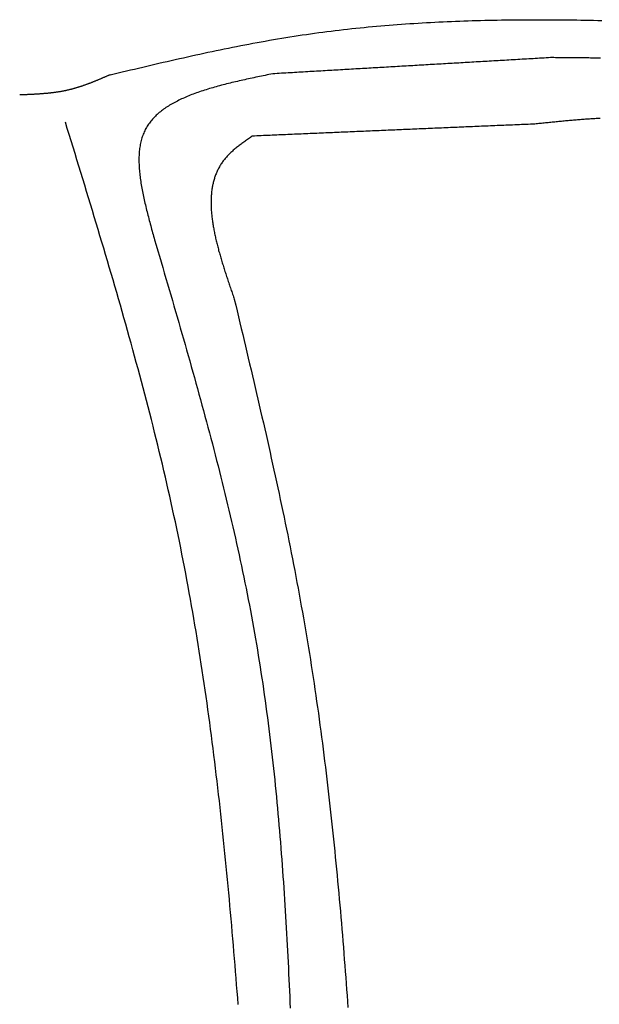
# Model space of a CAD drawing. Extents: x 715 to 7297, y 67 to 5910.
# Tile 64 of 90: x 5228 to 5516, y 1860 to 2350. Entities that reach past the tile are written whole.
import ezdxf

# ---------------------------------------------------------------- set-up
doc = ezdxf.new("R2010")
doc.units = 0
doc.layers.add('CAR', color=10, linetype='CONTINUOUS')

msp = doc.modelspace()

# ---------------------------------------------------------------- linework, layer by layer
at = {"layer": 'CAR'}
for points in [[(5272.95, 2322.31, 0), (5274.97, 2322.79, 0), (5277, 2323.27, 0), (5279.02, 2323.75, 0), (5281.05, 2324.23, 0), (5283.07, 2324.71, 0), (5285.1, 2325.19, 0), (5287.12, 2325.67, 0), (5289.15, 2326.15, 0), (5291.18, 2326.62, 0), (5293.2, 2327.1, 0), (5295.23, 2327.57, 0), (5297.25, 2328.04, 0), (5299.28, 2328.51, 0), (5301.31, 2328.98, 0), (5303.34, 2329.44, 0), (5305.36, 2329.9, 0), (5307.39, 2330.36, 0), (5309.42, 2330.82, 0), (5311.45, 2331.27, 0), (5313.48, 2331.72, 0), (5315.51, 2332.17, 0), (5317.54, 2332.61, 0), (5319.57, 2333.05, 0), (5321.6, 2333.49, 0), (5323.63, 2333.92, 0), (5325.66, 2334.35, 0), (5327.69, 2334.77, 0), (5329.72, 2335.19, 0), (5331.76, 2335.61, 0), (5333.79, 2336.02, 0), (5335.82, 2336.43, 0), (5337.86, 2336.83, 0), (5339.89, 2337.22, 0), (5341.93, 2337.61, 0), (5343.96, 2338, 0), (5346, 2338.37, 0), (5348.04, 2338.75, 0), (5350.08, 2339.11, 0), (5352.12, 2339.47, 0), (5354.16, 2339.83, 0), (5356.2, 2340.18, 0), (5358.24, 2340.52, 0), (5360.28, 2340.85, 0), (5362.32, 2341.18, 0), (5364.37, 2341.5, 0), (5366.41, 2341.81, 0), (5368.46, 2342.12, 0), (5370.5, 2342.42, 0), (5372.55, 2342.71, 0), (5374.6, 2342.99, 0), (5376.65, 2343.27, 0), (5378.7, 2343.54, 0), (5380.75, 2343.8, 0), (5382.8, 2344.06, 0), (5384.85, 2344.31, 0), (5386.9, 2344.55, 0), (5388.95, 2344.79, 0), (5391.01, 2345.02, 0), (5393.06, 2345.25, 0), (5395.12, 2345.46, 0), (5397.18, 2345.68, 0), (5399.23, 2345.88, 0), (5401.29, 2346.08, 0), (5403.35, 2346.27, 0), (5405.41, 2346.46, 0), (5407.47, 2346.64, 0), (5409.53, 2346.82, 0), (5411.59, 2346.98, 0), (5413.65, 2347.15, 0), (5415.71, 2347.31, 0), (5417.77, 2347.46, 0), (5419.84, 2347.6, 0), (5421.9, 2347.74, 0), (5423.97, 2347.88, 0), (5426.03, 2348.01, 0), (5428.1, 2348.13, 0), (5430.16, 2348.25, 0), (5432.23, 2348.37, 0), (5434.3, 2348.48, 0), (5436.37, 2348.58, 0), (5438.44, 2348.68, 0), (5440.51, 2348.77, 0), (5442.58, 2348.86, 0), (5444.65, 2348.94, 0), (5446.72, 2349.02, 0), (5448.79, 2349.1, 0), (5450.86, 2349.17, 0), (5452.94, 2349.23, 0), (5455.01, 2349.29, 0), (5457.08, 2349.35, 0), (5459.16, 2349.4, 0), (5461.23, 2349.45, 0), (5463.31, 2349.49, 0), (5465.38, 2349.53, 0), (5467.46, 2349.57, 0), (5469.54, 2349.6, 0), (5471.61, 2349.63, 0), (5473.69, 2349.65, 0), (5475.77, 2349.67, 0), (5477.85, 2349.68, 0), (5479.93, 2349.69, 0), (5482.01, 2349.7, 0), (5484.09, 2349.71, 0), (5486.17, 2349.71, 0), (5488.25, 2349.7, 0), (5490.33, 2349.7, 0), (5492.41, 2349.69, 0), (5494.49, 2349.67, 0), (5496.57, 2349.66, 0), (5498.65, 2349.64, 0), (5500.74, 2349.62, 0), (5502.82, 2349.59, 0), (5504.9, 2349.56, 0), (5506.99, 2349.53, 0), (5509.07, 2349.49, 0), (5511.16, 2349.46, 0), (5513.24, 2349.42, 0), (5515.33, 2349.37, 0), (5517.41, 2349.33, 0)], [(5491.9, 2330.83, 0), (5490.81, 2330.77, 0), (5489.72, 2330.71, 0), (5488.63, 2330.64, 0), (5487.55, 2330.58, 0), (5486.46, 2330.52, 0), (5485.37, 2330.45, 0), (5484.28, 2330.39, 0), (5483.2, 2330.33, 0), (5482.11, 2330.26, 0), (5481.02, 2330.2, 0), (5479.93, 2330.14, 0), (5478.85, 2330.07, 0), (5477.76, 2330.01, 0), (5476.67, 2329.95, 0), (5475.58, 2329.88, 0), (5474.49, 2329.82, 0), (5473.41, 2329.76, 0), (5472.32, 2329.69, 0), (5471.23, 2329.63, 0), (5470.14, 2329.57, 0), (5469.06, 2329.5, 0), (5467.97, 2329.44, 0), (5466.88, 2329.38, 0), (5465.79, 2329.31, 0), (5464.71, 2329.25, 0), (5463.62, 2329.19, 0), (5462.53, 2329.12, 0), (5461.44, 2329.06, 0), (5460.36, 2329, 0), (5459.27, 2328.93, 0), (5458.18, 2328.87, 0), (5457.09, 2328.81, 0), (5456.01, 2328.74, 0), (5454.92, 2328.68, 0), (5453.83, 2328.62, 0), (5452.74, 2328.55, 0), (5451.66, 2328.49, 0), (5450.57, 2328.43, 0), (5449.48, 2328.36, 0), (5448.39, 2328.3, 0), (5447.31, 2328.24, 0), (5446.22, 2328.17, 0), (5445.13, 2328.11, 0), (5444.04, 2328.05, 0), (5442.96, 2327.98, 0), (5441.87, 2327.92, 0), (5440.78, 2327.86, 0), (5439.69, 2327.79, 0), (5438.61, 2327.73, 0), (5437.52, 2327.67, 0), (5436.43, 2327.6, 0), (5435.34, 2327.54, 0), (5434.25, 2327.48, 0), (5433.17, 2327.41, 0), (5432.08, 2327.35, 0), (5430.99, 2327.29, 0), (5429.9, 2327.22, 0), (5428.82, 2327.16, 0), (5427.73, 2327.1, 0), (5426.64, 2327.03, 0), (5425.55, 2326.97, 0), (5424.47, 2326.91, 0), (5423.38, 2326.84, 0), (5422.29, 2326.78, 0), (5421.2, 2326.72, 0), (5420.12, 2326.65, 0), (5419.03, 2326.59, 0), (5417.94, 2326.53, 0), (5416.85, 2326.46, 0), (5415.77, 2326.4, 0), (5414.68, 2326.34, 0), (5413.59, 2326.28, 0), (5412.5, 2326.21, 0), (5411.42, 2326.15, 0), (5410.33, 2326.09, 0), (5409.24, 2326.02, 0), (5408.15, 2325.96, 0), (5407.07, 2325.9, 0), (5405.98, 2325.83, 0), (5404.89, 2325.77, 0), (5403.8, 2325.71, 0), (5402.72, 2325.64, 0), (5401.63, 2325.58, 0), (5400.54, 2325.52, 0), (5399.45, 2325.45, 0), (5398.37, 2325.39, 0), (5397.28, 2325.33, 0), (5396.19, 2325.26, 0), (5395.1, 2325.2, 0), (5394.01, 2325.14, 0), (5392.93, 2325.07, 0), (5391.84, 2325.01, 0), (5390.75, 2324.95, 0), (5389.66, 2324.88, 0), (5388.58, 2324.82, 0), (5387.49, 2324.76, 0), (5386.4, 2324.69, 0), (5385.31, 2324.63, 0), (5384.23, 2324.57, 0), (5383.14, 2324.5, 0), (5382.05, 2324.44, 0), (5380.96, 2324.38, 0), (5379.88, 2324.31, 0), (5378.79, 2324.25, 0), (5377.7, 2324.19, 0), (5376.61, 2324.12, 0), (5375.53, 2324.06, 0), (5374.44, 2324, 0), (5373.35, 2323.93, 0), (5372.26, 2323.87, 0), (5371.18, 2323.81, 0), (5370.09, 2323.74, 0), (5369, 2323.68, 0), (5367.91, 2323.62, 0), (5366.83, 2323.55, 0), (5365.74, 2323.49, 0), (5364.65, 2323.43, 0), (5363.56, 2323.36, 0), (5362.48, 2323.3, 0), (5361.39, 2323.24, 0), (5360.3, 2323.17, 0), (5359.21, 2323.11, 0), (5358.13, 2323.05, 0), (5357.04, 2322.98, 0), (5355.95, 2322.92, 0), (5354.86, 2322.86, 0), (5353.77, 2322.79, 0)], [(5516.66, 2330.54, 0), (5515.84, 2330.57, 0), (5515.02, 2330.59, 0), (5514.19, 2330.61, 0), (5513.37, 2330.63, 0), (5512.55, 2330.64, 0), (5511.72, 2330.66, 0), (5510.9, 2330.67, 0), (5510.07, 2330.69, 0), (5509.25, 2330.7, 0), (5508.42, 2330.71, 0), (5507.6, 2330.73, 0), (5506.77, 2330.74, 0), (5505.95, 2330.75, 0), (5505.12, 2330.76, 0), (5504.3, 2330.76, 0), (5503.47, 2330.77, 0), (5502.65, 2330.78, 0), (5501.82, 2330.78, 0), (5500.99, 2330.79, 0), (5500.17, 2330.8, 0), (5499.34, 2330.8, 0), (5498.51, 2330.81, 0), (5497.69, 2330.81, 0), (5496.86, 2330.81, 0), (5496.03, 2330.82, 0), (5495.2, 2330.82, 0), (5494.38, 2330.82, 0), (5493.55, 2330.83, 0), (5492.72, 2330.83, 0), (5491.9, 2330.83, 0)], [(5272.95, 2322.31, 0), (5272.68, 2322.19, 0), (5272.41, 2322.08, 0), (5272.14, 2321.96, 0), (5271.87, 2321.84, 0), (5271.6, 2321.72, 0), (5271.33, 2321.61, 0), (5271.06, 2321.49, 0), (5270.79, 2321.37, 0), (5270.52, 2321.26, 0), (5270.25, 2321.14, 0), (5269.98, 2321.02, 0), (5269.71, 2320.91, 0), (5269.43, 2320.79, 0), (5269.16, 2320.68, 0), (5268.89, 2320.56, 0), (5268.62, 2320.45, 0), (5268.35, 2320.33, 0), (5268.08, 2320.22, 0), (5267.81, 2320.1, 0), (5267.54, 2319.99, 0), (5267.27, 2319.88, 0), (5267, 2319.76, 0), (5266.73, 2319.65, 0), (5266.46, 2319.54, 0), (5266.19, 2319.43, 0), (5265.92, 2319.31, 0), (5265.64, 2319.2, 0), (5265.37, 2319.09, 0), (5265.1, 2318.98, 0), (5264.83, 2318.87, 0), (5264.56, 2318.76, 0), (5264.29, 2318.66, 0), (5264.01, 2318.55, 0), (5263.74, 2318.44, 0), (5263.47, 2318.33, 0), (5263.2, 2318.23, 0), (5262.92, 2318.12, 0), (5262.65, 2318.02, 0), (5262.38, 2317.92, 0), (5262.1, 2317.81, 0), (5261.83, 2317.71, 0), (5261.56, 2317.61, 0), (5261.28, 2317.51, 0), (5261.01, 2317.41, 0), (5260.74, 2317.31, 0), (5260.46, 2317.21, 0), (5260.19, 2317.11, 0), (5259.91, 2317.01, 0), (5259.64, 2316.92, 0), (5259.36, 2316.82, 0), (5259.09, 2316.73, 0), (5258.81, 2316.63, 0), (5258.54, 2316.54, 0), (5258.26, 2316.45, 0), (5257.99, 2316.36, 0), (5257.71, 2316.27, 0), (5257.43, 2316.18, 0), (5257.16, 2316.09, 0), (5256.88, 2316.01, 0), (5256.6, 2315.92, 0), (5256.32, 2315.84, 0), (5256.05, 2315.75, 0), (5255.77, 2315.67, 0), (5255.49, 2315.59, 0), (5255.21, 2315.51, 0), (5254.93, 2315.43, 0), (5254.65, 2315.36, 0), (5254.37, 2315.28, 0), (5254.09, 2315.2, 0), (5253.81, 2315.13, 0), (5253.53, 2315.06, 0), (5253.25, 2314.99, 0), (5252.97, 2314.92, 0), (5252.69, 2314.85, 0), (5252.41, 2314.78, 0), (5252.13, 2314.71, 0), (5251.85, 2314.65, 0), (5251.56, 2314.59, 0), (5251.28, 2314.52, 0), (5251, 2314.46, 0), (5250.72, 2314.4, 0), (5250.43, 2314.34, 0), (5250.15, 2314.29, 0), (5249.86, 2314.23, 0), (5249.58, 2314.18, 0), (5249.29, 2314.12, 0), (5249.01, 2314.07, 0), (5248.72, 2314.02, 0), (5248.44, 2313.97, 0), (5248.15, 2313.92, 0), (5247.87, 2313.87, 0), (5247.58, 2313.82, 0), (5247.3, 2313.78, 0), (5247.01, 2313.73, 0), (5246.72, 2313.69, 0), (5246.43, 2313.65, 0), (5246.15, 2313.6, 0), (5245.86, 2313.56, 0), (5245.57, 2313.52, 0), (5245.28, 2313.48, 0), (5245, 2313.45, 0), (5244.71, 2313.41, 0), (5244.42, 2313.37, 0), (5244.13, 2313.34, 0), (5243.84, 2313.3, 0), (5243.55, 2313.27, 0), (5243.26, 2313.24, 0), (5242.97, 2313.2, 0), (5242.68, 2313.17, 0), (5242.39, 2313.14, 0), (5242.1, 2313.11, 0), (5241.81, 2313.08, 0), (5241.52, 2313.06, 0), (5241.23, 2313.03, 0), (5240.94, 2313, 0), (5240.65, 2312.98, 0), (5240.36, 2312.95, 0), (5240.07, 2312.93, 0), (5239.77, 2312.9, 0), (5239.48, 2312.88, 0), (5239.19, 2312.86, 0), (5238.9, 2312.83, 0), (5238.61, 2312.81, 0), (5238.32, 2312.79, 0), (5238.02, 2312.77, 0), (5237.73, 2312.75, 0), (5237.44, 2312.73, 0), (5237.15, 2312.71, 0), (5236.85, 2312.7, 0), (5236.56, 2312.68, 0), (5236.27, 2312.66, 0), (5235.97, 2312.64, 0), (5235.68, 2312.63, 0), (5235.39, 2312.61, 0), (5235.09, 2312.59, 0), (5234.8, 2312.58, 0), (5234.51, 2312.56, 0), (5234.21, 2312.55, 0), (5233.92, 2312.54, 0), (5233.63, 2312.52, 0), (5233.33, 2312.51, 0), (5233.04, 2312.49, 0), (5232.74, 2312.48, 0), (5232.45, 2312.47, 0), (5232.16, 2312.46, 0), (5231.86, 2312.44, 0), (5231.57, 2312.43, 0), (5231.27, 2312.42, 0), (5230.98, 2312.41, 0), (5230.68, 2312.4, 0), (5230.39, 2312.38, 0), (5230.1, 2312.37, 0), (5229.8, 2312.36, 0), (5229.51, 2312.35, 0), (5229.21, 2312.34, 0), (5228.92, 2312.33, 0), (5228.62, 2312.32, 0), (5228.33, 2312.31, 0), (5228.03, 2312.29, 0)], [(5353.77, 2322.79, 0), (5352.84, 2322.6, 0), (5351.91, 2322.41, 0), (5350.98, 2322.22, 0), (5350.05, 2322.03, 0), (5349.12, 2321.84, 0), (5348.19, 2321.64, 0), (5347.26, 2321.45, 0), (5346.33, 2321.26, 0), (5345.4, 2321.06, 0), (5344.48, 2320.87, 0), (5343.55, 2320.67, 0), (5342.63, 2320.47, 0), (5341.71, 2320.27, 0), (5340.8, 2320.07, 0), (5339.88, 2319.87, 0), (5338.97, 2319.67, 0), (5338.06, 2319.47, 0), (5337.15, 2319.26, 0), (5336.25, 2319.05, 0), (5335.35, 2318.84, 0), (5334.45, 2318.63, 0), (5333.55, 2318.42, 0), (5332.66, 2318.2, 0), (5331.78, 2317.99, 0), (5330.89, 2317.77, 0), (5330.01, 2317.54, 0), (5329.14, 2317.32, 0), (5328.27, 2317.09, 0), (5327.41, 2316.86, 0), (5326.54, 2316.63, 0), (5325.69, 2316.39, 0), (5324.84, 2316.15, 0), (5323.99, 2315.91, 0), (5323.15, 2315.67, 0), (5322.32, 2315.42, 0), (5321.49, 2315.17, 0), (5320.67, 2314.91, 0), (5319.85, 2314.65, 0), (5319.04, 2314.39, 0), (5318.24, 2314.12, 0), (5317.44, 2313.85, 0), (5316.65, 2313.58, 0), (5315.87, 2313.3, 0), (5315.09, 2313.02, 0), (5314.32, 2312.73, 0), (5313.56, 2312.44, 0), (5312.81, 2312.15, 0), (5312.06, 2311.85, 0), (5311.32, 2311.54, 0), (5310.59, 2311.23, 0), (5309.87, 2310.92, 0), (5309.16, 2310.6, 0), (5308.45, 2310.28, 0), (5307.76, 2309.95, 0), (5307.07, 2309.62, 0), (5306.39, 2309.28, 0), (5305.72, 2308.93, 0), (5305.06, 2308.58, 0), (5304.41, 2308.23, 0), (5303.77, 2307.87, 0), (5303.14, 2307.5, 0), (5302.52, 2307.13, 0), (5301.91, 2306.75, 0), (5301.31, 2306.36, 0), (5300.72, 2305.97, 0), (5300.14, 2305.57, 0), (5299.58, 2305.17, 0), (5299.02, 2304.76, 0), (5298.48, 2304.34, 0), (5297.94, 2303.92, 0), (5297.42, 2303.49, 0), (5296.91, 2303.05, 0), (5296.41, 2302.61, 0), (5295.92, 2302.16, 0), (5295.45, 2301.7, 0), (5294.99, 2301.24, 0), (5294.54, 2300.76, 0), (5294.1, 2300.28, 0), (5293.68, 2299.8, 0), (5293.27, 2299.3, 0), (5292.87, 2298.8, 0), (5292.49, 2298.29, 0), (5292.12, 2297.77, 0), (5291.76, 2297.24, 0), (5291.42, 2296.71, 0), (5291.09, 2296.17, 0), (5290.77, 2295.62, 0), (5290.47, 2295.06, 0), (5290.18, 2294.49, 0), (5289.91, 2293.91, 0), (5289.66, 2293.33, 0), (5289.42, 2292.74, 0), (5289.19, 2292.13, 0), (5288.97, 2291.53, 0), (5288.77, 2290.91, 0), (5288.59, 2290.28, 0), (5288.42, 2289.65, 0), (5288.26, 2289.01, 0), (5288.11, 2288.36, 0), (5287.98, 2287.7, 0), (5287.86, 2287.04, 0), (5287.75, 2286.37, 0), (5287.65, 2285.69, 0), (5287.57, 2285.01, 0), (5287.49, 2284.31, 0), (5287.43, 2283.62, 0), (5287.38, 2282.91, 0), (5287.34, 2282.2, 0), (5287.31, 2281.48, 0), (5287.3, 2280.76, 0), (5287.29, 2280.03, 0), (5287.29, 2279.29, 0), (5287.31, 2278.55, 0), (5287.33, 2277.8, 0), (5287.36, 2277.05, 0), (5287.41, 2276.29, 0), (5287.46, 2275.53, 0), (5287.52, 2274.76, 0), (5287.59, 2273.98, 0), (5287.66, 2273.2, 0), (5287.75, 2272.42, 0), (5287.85, 2271.63, 0), (5287.95, 2270.84, 0), (5288.06, 2270.04, 0), (5288.17, 2269.24, 0), (5288.3, 2268.43, 0), (5288.43, 2267.62, 0), (5288.57, 2266.81, 0), (5288.71, 2265.99, 0), (5288.86, 2265.17, 0), (5289.02, 2264.34, 0), (5289.19, 2263.51, 0), (5289.35, 2262.68, 0), (5289.53, 2261.84, 0), (5289.71, 2261.01, 0), (5289.89, 2260.16, 0), (5290.08, 2259.32, 0), (5290.28, 2258.47, 0), (5290.48, 2257.62, 0), (5290.68, 2256.77, 0), (5290.89, 2255.91, 0), (5291.1, 2255.06, 0), (5291.32, 2254.2, 0), (5291.54, 2253.34, 0), (5291.76, 2252.47, 0), (5291.98, 2251.61, 0), (5292.21, 2250.74, 0), (5292.44, 2249.88, 0), (5292.67, 2249.01, 0), (5292.91, 2248.14, 0), (5293.14, 2247.26, 0), (5293.38, 2246.39, 0), (5293.62, 2245.52, 0), (5293.86, 2244.64, 0), (5294.1, 2243.77, 0), (5294.35, 2242.89, 0), (5294.59, 2242.02, 0), (5294.83, 2241.14, 0), (5295.08, 2240.27, 0)], [(5336.64, 1860.05, 0), (5336.38, 1863.32, 0), (5336.13, 1866.59, 0), (5335.87, 1869.87, 0), (5335.61, 1873.14, 0), (5335.34, 1876.41, 0), (5335.07, 1879.69, 0), (5334.81, 1882.96, 0), (5334.53, 1886.23, 0), (5334.26, 1889.5, 0), (5333.98, 1892.77, 0), (5333.7, 1896.04, 0), (5333.41, 1899.31, 0), (5333.13, 1902.58, 0), (5332.84, 1905.85, 0), (5332.54, 1909.11, 0), (5332.24, 1912.38, 0), (5331.94, 1915.64, 0), (5331.63, 1918.91, 0), (5331.32, 1922.17, 0), (5331.01, 1925.44, 0), (5330.69, 1928.7, 0), (5330.37, 1931.96, 0), (5330.04, 1935.22, 0), (5329.71, 1938.48, 0), (5329.38, 1941.74, 0), (5329.04, 1945, 0), (5328.69, 1948.26, 0), (5328.34, 1951.51, 0), (5327.99, 1954.77, 0), (5327.63, 1958.02, 0), (5327.27, 1961.28, 0), (5326.9, 1964.53, 0), (5326.52, 1967.78, 0), (5326.14, 1971.03, 0), (5325.76, 1974.28, 0), (5325.37, 1977.53, 0), (5324.97, 1980.77, 0), (5324.57, 1984.02, 0), (5324.16, 1987.27, 0), (5323.74, 1990.51, 0), (5323.32, 1993.75, 0), (5322.9, 1996.99, 0), (5322.46, 2000.23, 0), (5322.02, 2003.47, 0), (5321.58, 2006.71, 0), (5321.13, 2009.95, 0), (5320.67, 2013.18, 0), (5320.2, 2016.42, 0), (5319.73, 2019.65, 0), (5319.25, 2022.88, 0), (5318.76, 2026.11, 0), (5318.27, 2029.34, 0), (5317.77, 2032.57, 0), (5317.26, 2035.79, 0), (5316.74, 2039.02, 0), (5316.22, 2042.24, 0), (5315.69, 2045.46, 0), (5315.15, 2048.68, 0), (5314.61, 2051.9, 0), (5314.05, 2055.12, 0), (5313.49, 2058.33, 0), (5312.92, 2061.54, 0), (5312.34, 2064.76, 0), (5311.75, 2067.97, 0), (5311.16, 2071.18, 0), (5310.55, 2074.38, 0), (5309.94, 2077.59, 0), (5309.32, 2080.79, 0), (5308.69, 2084, 0), (5308.05, 2087.2, 0), (5307.41, 2090.39, 0), (5306.75, 2093.59, 0), (5306.08, 2096.79, 0), (5305.41, 2099.98, 0), (5304.72, 2103.17, 0), (5304.03, 2106.36, 0), (5303.33, 2109.55, 0), (5302.62, 2112.74, 0), (5301.9, 2115.92, 0), (5301.17, 2119.11, 0), (5300.44, 2122.29, 0), (5299.7, 2125.47, 0), (5298.95, 2128.65, 0), (5298.19, 2131.83, 0), (5297.42, 2135, 0), (5296.65, 2138.18, 0), (5295.87, 2141.35, 0), (5295.08, 2144.52, 0), (5294.29, 2147.69, 0), (5293.48, 2150.86, 0), (5292.68, 2154.03, 0), (5291.86, 2157.2, 0), (5291.04, 2160.36, 0), (5290.21, 2163.52, 0), (5289.38, 2166.69, 0), (5288.54, 2169.85, 0), (5287.7, 2173.01, 0), (5286.84, 2176.17, 0), (5285.99, 2179.33, 0), (5285.13, 2182.49, 0), (5284.26, 2185.64, 0), (5283.39, 2188.8, 0), (5282.51, 2191.95, 0), (5281.63, 2195.11, 0), (5280.74, 2198.26, 0), (5279.85, 2201.41, 0), (5278.95, 2204.56, 0), (5278.06, 2207.71, 0), (5277.15, 2210.86, 0), (5276.24, 2214.01, 0), (5275.33, 2217.16, 0), (5274.42, 2220.3, 0), (5273.5, 2223.45, 0), (5272.57, 2226.6, 0), (5271.65, 2229.74, 0), (5270.72, 2232.89, 0), (5269.79, 2236.03, 0), (5268.85, 2239.17, 0), (5267.92, 2242.32, 0), (5266.98, 2245.46, 0), (5266.03, 2248.6, 0), (5265.09, 2251.74, 0), (5264.14, 2254.88, 0), (5263.19, 2258.03, 0), (5262.24, 2261.17, 0), (5261.29, 2264.31, 0), (5260.34, 2267.45, 0), (5259.38, 2270.58, 0), (5258.42, 2273.72, 0), (5257.47, 2276.86, 0), (5256.51, 2280, 0), (5255.55, 2283.14, 0), (5254.59, 2286.28, 0), (5253.63, 2289.42, 0), (5252.67, 2292.56, 0), (5251.7, 2295.69, 0), (5250.74, 2298.83, 0)], [(5484.11, 2297.82, 0), (5483.01, 2297.78, 0), (5481.9, 2297.73, 0), (5480.79, 2297.68, 0), (5479.69, 2297.63, 0), (5478.58, 2297.59, 0), (5477.48, 2297.54, 0), (5476.37, 2297.49, 0), (5475.26, 2297.44, 0), (5474.16, 2297.4, 0), (5473.05, 2297.35, 0), (5471.94, 2297.3, 0), (5470.84, 2297.26, 0), (5469.73, 2297.21, 0), (5468.63, 2297.16, 0), (5467.52, 2297.11, 0), (5466.41, 2297.07, 0), (5465.31, 2297.02, 0), (5464.2, 2296.97, 0), (5463.09, 2296.93, 0), (5461.99, 2296.88, 0), (5460.88, 2296.83, 0), (5459.78, 2296.78, 0), (5458.67, 2296.74, 0), (5457.56, 2296.69, 0), (5456.46, 2296.64, 0), (5455.35, 2296.59, 0), (5454.24, 2296.55, 0), (5453.14, 2296.5, 0), (5452.03, 2296.45, 0), (5450.93, 2296.41, 0), (5449.82, 2296.36, 0), (5448.71, 2296.31, 0), (5447.61, 2296.26, 0), (5446.5, 2296.22, 0), (5445.39, 2296.17, 0), (5444.29, 2296.12, 0), (5443.18, 2296.08, 0), (5442.08, 2296.03, 0), (5440.97, 2295.98, 0), (5439.86, 2295.93, 0), (5438.76, 2295.89, 0), (5437.65, 2295.84, 0), (5436.54, 2295.79, 0), (5435.44, 2295.74, 0), (5434.33, 2295.7, 0), (5433.23, 2295.65, 0), (5432.12, 2295.6, 0), (5431.01, 2295.56, 0), (5429.91, 2295.51, 0), (5428.8, 2295.46, 0), (5427.69, 2295.41, 0), (5426.59, 2295.37, 0), (5425.48, 2295.32, 0), (5424.38, 2295.27, 0), (5423.27, 2295.23, 0), (5422.16, 2295.18, 0), (5421.06, 2295.13, 0), (5419.95, 2295.08, 0), (5418.84, 2295.04, 0), (5417.74, 2294.99, 0), (5416.63, 2294.94, 0), (5415.52, 2294.89, 0), (5414.42, 2294.85, 0), (5413.31, 2294.8, 0), (5412.21, 2294.75, 0), (5411.1, 2294.71, 0), (5409.99, 2294.66, 0), (5408.89, 2294.61, 0), (5407.78, 2294.56, 0), (5406.67, 2294.52, 0), (5405.57, 2294.47, 0), (5404.46, 2294.42, 0), (5403.36, 2294.38, 0), (5402.25, 2294.33, 0), (5401.14, 2294.28, 0), (5400.04, 2294.23, 0), (5398.93, 2294.19, 0), (5397.82, 2294.14, 0), (5396.72, 2294.09, 0), (5395.61, 2294.04, 0), (5394.51, 2294, 0), (5393.4, 2293.95, 0), (5392.29, 2293.9, 0), (5391.19, 2293.86, 0), (5390.08, 2293.81, 0), (5388.97, 2293.76, 0), (5387.87, 2293.71, 0), (5386.76, 2293.67, 0), (5385.66, 2293.62, 0), (5384.55, 2293.57, 0), (5383.44, 2293.53, 0), (5382.34, 2293.48, 0), (5381.23, 2293.43, 0), (5380.12, 2293.38, 0), (5379.02, 2293.34, 0), (5377.91, 2293.29, 0), (5376.81, 2293.24, 0), (5375.7, 2293.19, 0), (5374.59, 2293.15, 0), (5373.49, 2293.1, 0), (5372.38, 2293.05, 0), (5371.27, 2293.01, 0), (5370.17, 2292.96, 0), (5369.06, 2292.91, 0), (5367.96, 2292.86, 0), (5366.85, 2292.82, 0), (5365.74, 2292.77, 0), (5364.64, 2292.72, 0), (5363.53, 2292.68, 0), (5362.42, 2292.63, 0), (5361.32, 2292.58, 0), (5360.21, 2292.53, 0), (5359.11, 2292.49, 0), (5358, 2292.44, 0), (5356.89, 2292.39, 0), (5355.79, 2292.34, 0), (5354.68, 2292.3, 0), (5353.57, 2292.25, 0), (5352.47, 2292.2, 0), (5351.36, 2292.16, 0), (5350.26, 2292.11, 0), (5349.15, 2292.06, 0), (5348.04, 2292.01, 0), (5346.94, 2291.97, 0), (5345.83, 2291.92, 0), (5344.72, 2291.87, 0), (5343.62, 2291.83, 0)], [(5516.56, 2300.64, 0), (5515.9, 2300.6, 0), (5515.24, 2300.56, 0), (5514.58, 2300.53, 0), (5513.92, 2300.48, 0), (5513.26, 2300.44, 0), (5512.6, 2300.4, 0), (5511.94, 2300.36, 0), (5511.28, 2300.31, 0), (5510.62, 2300.26, 0), (5509.96, 2300.22, 0), (5509.3, 2300.17, 0), (5508.64, 2300.12, 0), (5507.98, 2300.07, 0), (5507.31, 2300.02, 0), (5506.65, 2299.97, 0), (5505.99, 2299.91, 0), (5505.33, 2299.86, 0), (5504.67, 2299.8, 0), (5504, 2299.75, 0), (5503.34, 2299.69, 0), (5502.68, 2299.63, 0), (5502.02, 2299.58, 0), (5501.36, 2299.52, 0), (5500.69, 2299.46, 0), (5500.03, 2299.4, 0), (5499.37, 2299.34, 0), (5498.71, 2299.27, 0), (5498.04, 2299.21, 0), (5497.38, 2299.15, 0), (5496.72, 2299.09, 0), (5496.05, 2299.02, 0), (5495.39, 2298.96, 0), (5494.73, 2298.89, 0), (5494.06, 2298.83, 0), (5493.4, 2298.76, 0), (5492.74, 2298.7, 0), (5492.07, 2298.63, 0), (5491.41, 2298.57, 0), (5490.75, 2298.5, 0), (5490.08, 2298.43, 0), (5489.42, 2298.37, 0), (5488.76, 2298.3, 0), (5488.09, 2298.23, 0), (5487.43, 2298.16, 0), (5486.77, 2298.09, 0), (5486.1, 2298.03, 0), (5485.44, 2297.96, 0), (5484.78, 2297.89, 0), (5484.11, 2297.82, 0)], [(5343.62, 2291.83, 0), (5343.15, 2291.5, 0), (5342.68, 2291.17, 0), (5342.21, 2290.84, 0), (5341.74, 2290.51, 0), (5341.27, 2290.19, 0), (5340.81, 2289.86, 0), (5340.34, 2289.53, 0), (5339.88, 2289.2, 0), (5339.42, 2288.86, 0), (5338.97, 2288.53, 0), (5338.51, 2288.2, 0), (5338.06, 2287.86, 0), (5337.61, 2287.52, 0), (5337.17, 2287.18, 0), (5336.73, 2286.84, 0), (5336.29, 2286.5, 0), (5335.86, 2286.16, 0), (5335.44, 2285.81, 0), (5335.01, 2285.46, 0), (5334.6, 2285.11, 0), (5334.19, 2284.76, 0), (5333.78, 2284.4, 0), (5333.39, 2284.04, 0), (5333, 2283.68, 0), (5332.61, 2283.31, 0), (5332.23, 2282.94, 0), (5331.86, 2282.57, 0), (5331.5, 2282.2, 0), (5331.15, 2281.82, 0), (5330.8, 2281.44, 0), (5330.46, 2281.05, 0), (5330.13, 2280.66, 0), (5329.81, 2280.27, 0), (5329.5, 2279.87, 0), (5329.2, 2279.47, 0), (5328.9, 2279.07, 0), (5328.62, 2278.66, 0), (5328.34, 2278.25, 0), (5328.07, 2277.83, 0), (5327.8, 2277.41, 0), (5327.55, 2276.99, 0), (5327.3, 2276.56, 0), (5327.06, 2276.13, 0), (5326.83, 2275.7, 0), (5326.61, 2275.27, 0), (5326.39, 2274.83, 0), (5326.18, 2274.38, 0), (5325.98, 2273.94, 0), (5325.79, 2273.49, 0), (5325.6, 2273.03, 0), (5325.42, 2272.58, 0), (5325.25, 2272.12, 0), (5325.09, 2271.66, 0), (5324.93, 2271.19, 0), (5324.78, 2270.72, 0), (5324.64, 2270.25, 0), (5324.5, 2269.78, 0), (5324.37, 2269.3, 0), (5324.25, 2268.82, 0), (5324.14, 2268.33, 0), (5324.03, 2267.85, 0), (5323.92, 2267.36, 0), (5323.83, 2266.87, 0), (5323.74, 2266.37, 0), (5323.65, 2265.87, 0), (5323.58, 2265.37, 0), (5323.51, 2264.87, 0), (5323.44, 2264.36, 0), (5323.38, 2263.85, 0), (5323.33, 2263.34, 0), (5323.28, 2262.83, 0), (5323.24, 2262.31, 0), (5323.21, 2261.79, 0), (5323.18, 2261.27, 0), (5323.16, 2260.74, 0), (5323.14, 2260.22, 0), (5323.13, 2259.69, 0), (5323.12, 2259.16, 0), (5323.12, 2258.62, 0), (5323.12, 2258.08, 0), (5323.13, 2257.55, 0), (5323.15, 2257, 0), (5323.17, 2256.46, 0), (5323.19, 2255.91, 0), (5323.22, 2255.37, 0), (5323.26, 2254.82, 0), (5323.3, 2254.26, 0), (5323.34, 2253.71, 0), (5323.39, 2253.15, 0), (5323.45, 2252.59, 0), (5323.51, 2252.03, 0), (5323.57, 2251.47, 0), (5323.64, 2250.91, 0), (5323.71, 2250.34, 0), (5323.79, 2249.77, 0), (5323.87, 2249.2, 0), (5323.95, 2248.63, 0), (5324.04, 2248.05, 0), (5324.14, 2247.48, 0), (5324.23, 2246.9, 0), (5324.33, 2246.32, 0), (5324.44, 2245.74, 0), (5324.55, 2245.15, 0), (5324.66, 2244.57, 0), (5324.78, 2243.98, 0), (5324.9, 2243.4, 0), (5325.02, 2242.81, 0), (5325.15, 2242.22, 0), (5325.28, 2241.62, 0), (5325.41, 2241.03, 0), (5325.55, 2240.43, 0), (5325.69, 2239.84, 0), (5325.84, 2239.24, 0), (5325.98, 2238.64, 0), (5326.13, 2238.04, 0), (5326.29, 2237.44, 0), (5326.44, 2236.83, 0), (5326.6, 2236.23, 0), (5326.76, 2235.62, 0), (5326.92, 2235.01, 0), (5327.09, 2234.41, 0), (5327.26, 2233.8, 0), (5327.43, 2233.19, 0), (5327.61, 2232.57, 0), (5327.78, 2231.96, 0), (5327.96, 2231.35, 0), (5328.14, 2230.73, 0), (5328.32, 2230.12, 0), (5328.51, 2229.5, 0), (5328.7, 2228.88, 0), (5328.89, 2228.27, 0), (5329.08, 2227.65, 0), (5329.27, 2227.03, 0), (5329.46, 2226.41, 0), (5329.66, 2225.78, 0), (5329.86, 2225.16, 0), (5330.06, 2224.54, 0), (5330.26, 2223.92, 0), (5330.46, 2223.29, 0), (5330.66, 2222.67, 0), (5330.87, 2222.04, 0), (5331.07, 2221.42, 0), (5331.28, 2220.79, 0), (5331.49, 2220.16, 0), (5331.7, 2219.54, 0), (5331.91, 2218.91, 0), (5332.12, 2218.28, 0), (5332.33, 2217.65, 0), (5332.54, 2217.02, 0), (5332.76, 2216.4, 0), (5332.97, 2215.77, 0), (5333.19, 2215.14, 0), (5333.4, 2214.51, 0), (5333.62, 2213.88, 0), (5333.83, 2213.25, 0), (5334.05, 2212.62, 0), (5334.26, 2211.99, 0), (5334.48, 2211.36, 0), (5334.7, 2210.73, 0)], [(5295.08, 2240.27, 0), (5295.88, 2237.53, 0), (5296.69, 2234.79, 0), (5297.49, 2232.06, 0), (5298.29, 2229.32, 0), (5299.1, 2226.58, 0), (5299.9, 2223.85, 0), (5300.7, 2221.11, 0), (5301.5, 2218.37, 0), (5302.3, 2215.63, 0), (5303.1, 2212.9, 0), (5303.9, 2210.16, 0), (5304.69, 2207.42, 0), (5305.49, 2204.68, 0), (5306.28, 2201.95, 0), (5307.07, 2199.21, 0), (5307.86, 2196.47, 0), (5308.65, 2193.73, 0), (5309.43, 2190.99, 0), (5310.21, 2188.25, 0), (5310.99, 2185.51, 0), (5311.77, 2182.77, 0), (5312.55, 2180.03, 0), (5313.32, 2177.28, 0), (5314.09, 2174.54, 0), (5314.86, 2171.8, 0), (5315.62, 2169.06, 0), (5316.38, 2166.31, 0), (5317.14, 2163.57, 0), (5317.89, 2160.82, 0), (5318.64, 2158.08, 0), (5319.39, 2155.33, 0), (5320.13, 2152.58, 0), (5320.87, 2149.84, 0), (5321.6, 2147.09, 0), (5322.33, 2144.34, 0), (5323.06, 2141.59, 0), (5323.78, 2138.84, 0), (5324.49, 2136.09, 0), (5325.21, 2133.34, 0), (5325.91, 2130.58, 0), (5326.62, 2127.83, 0), (5327.31, 2125.08, 0), (5328, 2122.32, 0), (5328.69, 2119.57, 0), (5329.37, 2116.81, 0), (5330.05, 2114.05, 0), (5330.72, 2111.29, 0), (5331.38, 2108.53, 0), (5332.04, 2105.77, 0), (5332.69, 2103.01, 0), (5333.33, 2100.25, 0), (5333.97, 2097.48, 0), (5334.61, 2094.72, 0), (5335.23, 2091.95, 0), (5335.85, 2089.19, 0), (5336.46, 2086.42, 0), (5337.07, 2083.65, 0), (5337.67, 2080.88, 0), (5338.26, 2078.11, 0), (5338.84, 2075.33, 0), (5339.42, 2072.56, 0), (5339.99, 2069.78, 0), (5340.55, 2067.01, 0), (5341.1, 2064.23, 0), (5341.65, 2061.45, 0), (5342.18, 2058.67, 0), (5342.71, 2055.89, 0), (5343.23, 2053.1, 0), (5343.75, 2050.32, 0), (5344.25, 2047.53, 0), (5344.74, 2044.74, 0), (5345.23, 2041.95, 0), (5345.71, 2039.16, 0), (5346.18, 2036.37, 0), (5346.63, 2033.58, 0), (5347.09, 2030.78, 0), (5347.53, 2027.99, 0), (5347.96, 2025.19, 0), (5348.39, 2022.39, 0), (5348.81, 2019.59, 0), (5349.22, 2016.79, 0), (5349.62, 2013.99, 0), (5350.01, 2011.18, 0), (5350.4, 2008.38, 0), (5350.78, 2005.57, 0), (5351.15, 2002.76, 0), (5351.51, 1999.95, 0), (5351.87, 1997.14, 0), (5352.22, 1994.33, 0), (5352.56, 1991.52, 0), (5352.9, 1988.7, 0), (5353.22, 1985.89, 0), (5353.54, 1983.07, 0), (5353.86, 1980.25, 0), (5354.17, 1977.43, 0), (5354.47, 1974.61, 0), (5354.76, 1971.79, 0), (5355.05, 1968.97, 0), (5355.34, 1966.15, 0), (5355.61, 1963.32, 0), (5355.88, 1960.5, 0), (5356.15, 1957.67, 0), (5356.4, 1954.85, 0), (5356.66, 1952.02, 0), (5356.91, 1949.19, 0), (5357.15, 1946.36, 0), (5357.38, 1943.53, 0), (5357.61, 1940.7, 0), (5357.84, 1937.87, 0), (5358.06, 1935.03, 0), (5358.28, 1932.2, 0), (5358.49, 1929.37, 0), (5358.69, 1926.53, 0), (5358.9, 1923.69, 0), (5359.09, 1920.86, 0), (5359.29, 1918.02, 0), (5359.47, 1915.18, 0), (5359.66, 1912.34, 0), (5359.84, 1909.5, 0), (5360.01, 1906.66, 0), (5360.18, 1903.82, 0), (5360.35, 1900.98, 0), (5360.52, 1898.14, 0), (5360.68, 1895.29, 0), (5360.83, 1892.45, 0), (5360.99, 1889.61, 0), (5361.14, 1886.76, 0), (5361.28, 1883.92, 0), (5361.43, 1881.07, 0), (5361.57, 1878.22, 0), (5361.7, 1875.38, 0), (5361.84, 1872.53, 0), (5361.97, 1869.68, 0), (5362.1, 1866.83, 0), (5362.23, 1863.99, 0), (5362.35, 1861.14, 0), (5362.47, 1858.29, 0)], [(5334.7, 2210.73, 0), (5335.39, 2207.8, 0), (5336.09, 2204.88, 0), (5336.78, 2201.95, 0), (5337.48, 2199.02, 0), (5338.18, 2196.1, 0), (5338.87, 2193.17, 0), (5339.56, 2190.25, 0), (5340.26, 2187.32, 0), (5340.95, 2184.39, 0), (5341.64, 2181.47, 0), (5342.33, 2178.54, 0), (5343.02, 2175.61, 0), (5343.71, 2172.69, 0), (5344.39, 2169.76, 0), (5345.07, 2166.83, 0), (5345.76, 2163.9, 0), (5346.44, 2160.97, 0), (5347.11, 2158.05, 0), (5347.79, 2155.12, 0), (5348.46, 2152.19, 0), (5349.13, 2149.26, 0), (5349.8, 2146.33, 0), (5350.47, 2143.4, 0), (5351.13, 2140.47, 0), (5351.79, 2137.54, 0), (5352.44, 2134.6, 0), (5353.1, 2131.67, 0), (5353.75, 2128.74, 0), (5354.39, 2125.8, 0), (5355.03, 2122.87, 0), (5355.67, 2119.94, 0), (5356.31, 2117, 0), (5356.94, 2114.07, 0), (5357.57, 2111.13, 0), (5358.19, 2108.19, 0), (5358.81, 2105.25, 0), (5359.42, 2102.32, 0), (5360.03, 2099.38, 0), (5360.63, 2096.44, 0), (5361.23, 2093.5, 0), (5361.83, 2090.55, 0), (5362.42, 2087.61, 0), (5363, 2084.67, 0), (5363.58, 2081.73, 0), (5364.16, 2078.78, 0), (5364.72, 2075.84, 0), (5365.29, 2072.89, 0), (5365.84, 2069.94, 0), (5366.39, 2066.99, 0), (5366.94, 2064.04, 0), (5367.47, 2061.09, 0), (5368.01, 2058.14, 0), (5368.53, 2055.19, 0), (5369.05, 2052.24, 0), (5369.56, 2049.28, 0), (5370.07, 2046.33, 0), (5370.57, 2043.37, 0), (5371.06, 2040.42, 0), (5371.54, 2037.46, 0), (5372.02, 2034.5, 0), (5372.49, 2031.54, 0), (5372.96, 2028.58, 0), (5373.42, 2025.62, 0), (5373.87, 2022.65, 0), (5374.32, 2019.69, 0), (5374.76, 2016.72, 0), (5375.2, 2013.76, 0), (5375.63, 2010.79, 0), (5376.05, 2007.82, 0), (5376.47, 2004.85, 0), (5376.88, 2001.89, 0), (5377.29, 1998.91, 0), (5377.69, 1995.94, 0), (5378.08, 1992.97, 0), (5378.47, 1990, 0), (5378.86, 1987.03, 0), (5379.24, 1984.05, 0), (5379.61, 1981.08, 0), (5379.98, 1978.1, 0), (5380.34, 1975.12, 0), (5380.7, 1972.14, 0), (5381.05, 1969.17, 0), (5381.4, 1966.19, 0), (5381.74, 1963.21, 0), (5382.08, 1960.23, 0), (5382.41, 1957.24, 0), (5382.74, 1954.26, 0), (5383.07, 1951.28, 0), (5383.39, 1948.29, 0), (5383.7, 1945.31, 0), (5384.01, 1942.33, 0), (5384.32, 1939.34, 0), (5384.62, 1936.35, 0), (5384.91, 1933.37, 0), (5385.21, 1930.38, 0), (5385.5, 1927.39, 0), (5385.78, 1924.4, 0), (5386.06, 1921.41, 0), (5386.34, 1918.42, 0), (5386.61, 1915.43, 0), (5386.88, 1912.44, 0), (5387.15, 1909.45, 0), (5387.41, 1906.45, 0), (5387.67, 1903.46, 0), (5387.92, 1900.47, 0), (5388.17, 1897.47, 0), (5388.42, 1894.48, 0), (5388.66, 1891.48, 0), (5388.9, 1888.49, 0), (5389.14, 1885.49, 0), (5389.38, 1882.49, 0), (5389.61, 1879.5, 0), (5389.84, 1876.5, 0), (5390.06, 1873.5, 0), (5390.28, 1870.5, 0), (5390.5, 1867.5, 0), (5390.72, 1864.5, 0), (5390.93, 1861.5, 0), (5391.15, 1858.5, 0)]]:
    msp.add_polyline3d(points, dxfattribs=at)

doc.saveas('drawing.dxf')
